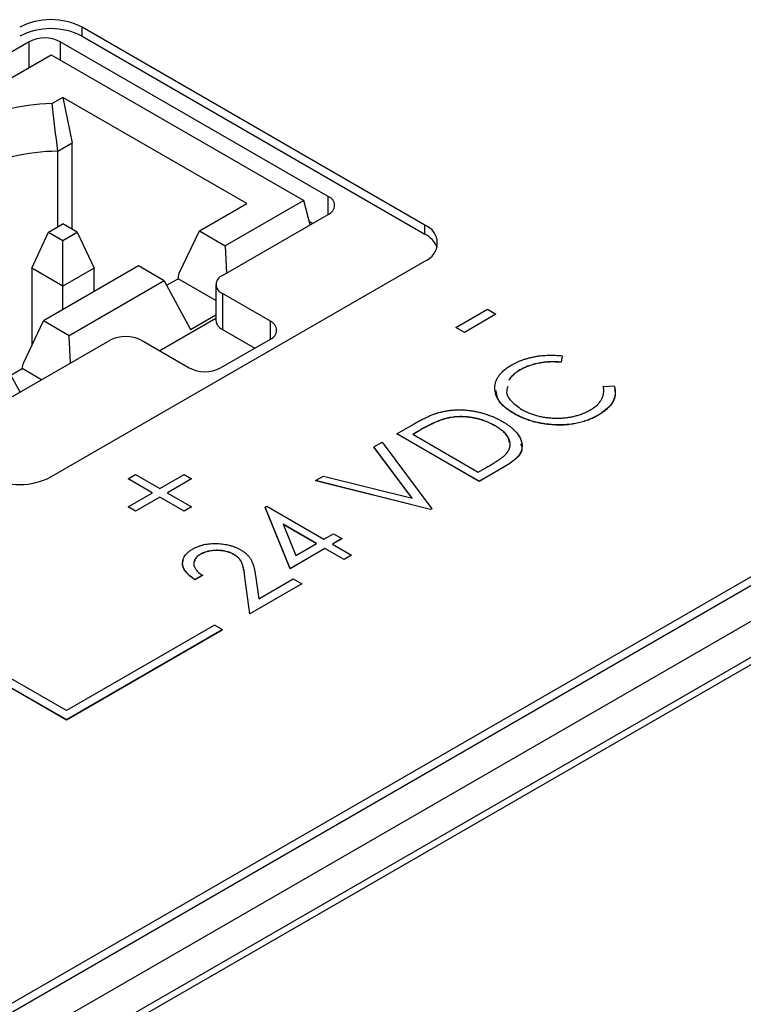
# Model space of a CAD drawing. Header units: millimetres. Extents: x 0 to 420, y 0 to 297.
# Tile 103 of 106: x 365 to 373, y 248 to 260. Entities that reach past the tile are written whole.
import ezdxf

# ---------------------------------------------------------------- set-up
doc = ezdxf.new("R2010")
doc.units = ezdxf.units.MM

msp = doc.modelspace()

# ---------------------------------------------------------------- linework, layer by layer
at = {"color": 7, "linetype": 'Continuous', "lineweight": 25}
for p, q in [((369.348, 257.315), (365.459, 259.56)), ((365.459, 259.458), (365.459, 259.56)), ((364.859, 259.396), (360.616, 256.947)), ((368.253, 257.641), (365.212, 259.396)), ((365.459, 259.458), (369.348, 257.213)), ((360.868, 256.8), (365.11, 259.249)), ((365.11, 259.249), (367.974, 257.596)), ((365.241, 258.765), (365.119, 258.695)), ((367.329, 257.56), (365.241, 258.765)), ((365.241, 258.765), (365.347, 258.247)), ((365.184, 258.153), (365.347, 258.247)), ((365.347, 257.268), (365.347, 258.247)), ((365.184, 257.297), (365.184, 258.153)), ((367.974, 257.596), (367.081, 257.081)), ((368.048, 257.319), (367.974, 257.596)), ((366.79, 257.249), (367.329, 257.56)), ((367.051, 256.743), (368.253, 257.437)), ((368.038, 257.357), (368.076, 257.335)), ((364.888, 256.826), (365.077, 257.235)), ((365.077, 257.235), (365.241, 257.329)), ((365.077, 257.235), (365.241, 257.14)), ((365.405, 257.235), (365.241, 257.329)), ((365.241, 257.14), (365.405, 257.235)), ((365.405, 257.235), (365.595, 256.826)), ((366.562, 256.77), (366.79, 257.249)), ((366.79, 257.249), (367.081, 257.081)), ((369.348, 257.213), (369.348, 257.315)), ((365.241, 256.622), (365.241, 257.14)), ((367.081, 257.081), (367.097, 256.77)), ((337.387, 232.741), (379.248, 256.907)), ((365.106, 254.458), (369.348, 256.907)), ((337.387, 232.639), (379.248, 256.805)), ((380.024, 256.846), (348.416, 238.6)), ((365.241, 256.622), (364.888, 256.826)), ((364.888, 256.826), (364.888, 255.945)), ((366.1, 256.851), (365.022, 256.228)), ((365.595, 256.826), (365.241, 256.622)), ((365.595, 256.559), (365.595, 256.826)), ((366.392, 256.683), (366.1, 256.851)), ((366.392, 256.683), (365.314, 256.06)), ((366.392, 256.683), (366.69, 256.131)), ((366.419, 256.632), (366.549, 256.706)), ((366.549, 256.706), (366.562, 256.77)), ((366.978, 256.459), (366.549, 256.706)), ((365.241, 256.355), (365.241, 256.622)), ((366.978, 256.641), (366.978, 256.233)), ((367.596, 256.225), (367.051, 256.539)), ((367.051, 256.539), (367.051, 256.131)), ((380.024, 256.438), (348.416, 238.192)), ((380.026, 256.355), (348.701, 238.272)), ((369.7, 256.154), (370.06, 256.361)), ((370.06, 256.361), (370.155, 256.306)), ((364.795, 255.75), (365.022, 256.228)), ((365.314, 256.06), (365.022, 256.228)), ((366.978, 256.256), (366.34, 255.888)), ((366.69, 256.131), (366.978, 256.297)), ((370.155, 256.306), (369.796, 256.098)), ((370.155, 256.304), (369.796, 256.096)), ((370.155, 256.306), (370.155, 256.304)), ((367.051, 256.131), (367.419, 255.918)), ((369.7, 256.154), (369.7, 256.152)), ((369.796, 256.098), (369.7, 256.154)), ((369.796, 256.096), (369.7, 256.152)), ((364.01, 254.988), (365.778, 256.008)), ((365.33, 255.749), (365.314, 256.06)), ((366.132, 256.008), (366.676, 255.694)), ((367.03, 255.694), (367.596, 256.02)), ((369.796, 256.098), (369.796, 256.096)), ((358.211, 255.786), (365.282, 251.704)), ((358.211, 255.784), (365.282, 251.702)), ((365.282, 251.806), (358.388, 255.786)), ((370.905, 255.832), (370.893, 255.76)), ((370.905, 255.83), (370.893, 255.758)), ((370.905, 255.832), (370.905, 255.83)), ((364.756, 255.418), (364.624, 255.662)), ((364.652, 255.611), (364.781, 255.686)), ((364.781, 255.686), (364.795, 255.75)), ((365, 255.559), (364.781, 255.686)), ((370.427, 255.671), (370.427, 255.669)), ((370.893, 255.76), (370.893, 255.758)), ((371.372, 255.483), (371.497, 255.49)), ((371.372, 255.483), (371.372, 255.481)), ((369.561, 255.113), (369.561, 255.111)), ((370.356, 255.179), (370.356, 255.177)), ((371.318, 255.161), (371.318, 255.159)), ((369.03, 254.948), (369.207, 255.05)), ((370.145, 255.038), (370.145, 255.036)), ((370.799, 255.05), (370.799, 255.048)), ((369.966, 254.408), (369.03, 254.948)), ((369.03, 254.948), (369.03, 254.946)), ((369.966, 254.406), (369.03, 254.946)), ((369.271, 254.976), (369.21, 254.941)), ((369.21, 254.941), (369.954, 254.512)), ((369.271, 254.974), (369.212, 254.94)), ((369.271, 254.976), (369.271, 254.974)), ((368.771, 254.798), (368.862, 254.851)), ((369.206, 254.216), (368.771, 254.798)), ((368.771, 254.798), (368.771, 254.796)), ((369.205, 254.217), (368.771, 254.796)), ((368.862, 254.851), (369.426, 254.096)), ((369.954, 254.512), (370.053, 254.569)), ((370.237, 254.565), (369.966, 254.408)), ((370.237, 254.563), (369.966, 254.406)), ((370.237, 254.565), (370.237, 254.563)), ((365.982, 254.437), (366.066, 254.485)), ((366.258, 254.277), (365.982, 254.437)), ((365.982, 254.437), (365.982, 254.435)), ((366.256, 254.276), (365.982, 254.435)), ((366.066, 254.485), (366.342, 254.326)), ((366.342, 254.326), (366.618, 254.485)), ((366.702, 254.437), (366.426, 254.277)), ((366.702, 254.435), (366.427, 254.276)), ((366.618, 254.485), (366.702, 254.437)), ((366.702, 254.437), (366.702, 254.435)), ((368.107, 254.415), (368.198, 254.467)), ((368.198, 254.467), (369.206, 254.216)), ((368.107, 254.415), (368.107, 254.413)), ((369.414, 254.089), (368.107, 254.415)), ((369.414, 254.087), (368.107, 254.413)), ((369.966, 254.408), (369.966, 254.406)), ((365.982, 254.118), (366.258, 254.277)), ((366.342, 254.229), (366.066, 254.07)), ((366.342, 254.227), (366.066, 254.068)), ((366.618, 254.07), (366.342, 254.229)), ((366.342, 254.229), (366.342, 254.227)), ((366.618, 254.068), (366.342, 254.227)), ((366.426, 254.277), (366.702, 254.118)), ((366.066, 254.07), (365.982, 254.118)), ((365.982, 254.118), (365.982, 254.116)), ((366.066, 254.068), (365.982, 254.116)), ((366.702, 254.118), (366.618, 254.07)), ((366.702, 254.116), (366.618, 254.068)), ((366.702, 254.118), (366.702, 254.116)), ((367.538, 254.114), (367.555, 254.124)), ((367.819, 253.418), (367.538, 254.114)), ((367.538, 254.114), (367.538, 254.112)), ((367.819, 253.416), (367.538, 254.112)), ((367.555, 254.124), (368.203, 253.75)), ((366.066, 254.07), (366.066, 254.068)), ((366.618, 254.07), (366.618, 254.068)), ((369.426, 254.096), (369.414, 254.089)), ((369.426, 254.094), (369.414, 254.087)), ((369.414, 254.089), (369.414, 254.087)), ((369.426, 254.096), (369.426, 254.094)), ((368.119, 253.702), (367.741, 253.92)), ((367.741, 253.92), (367.884, 253.566)), ((368.117, 253.701), (367.742, 253.917)), ((368.203, 253.75), (368.311, 253.812)), ((368.311, 253.812), (368.407, 253.757)), ((367.884, 253.566), (368.119, 253.702)), ((368.407, 253.757), (368.299, 253.695)), ((368.299, 253.695), (368.515, 253.57)), ((368.407, 253.755), (368.301, 253.694)), ((368.407, 253.757), (368.407, 253.755)), ((366.806, 253.581), (366.806, 253.579)), ((367.181, 253.578), (367.181, 253.576)), ((368.215, 253.646), (367.819, 253.418)), ((368.215, 253.644), (367.819, 253.416)), ((368.431, 253.522), (368.215, 253.646)), ((368.215, 253.646), (368.215, 253.644)), ((368.431, 253.52), (368.215, 253.644)), ((368.515, 253.57), (368.431, 253.522)), ((368.515, 253.568), (368.431, 253.52)), ((368.515, 253.57), (368.515, 253.568)), ((368.431, 253.522), (368.431, 253.52)), ((366.824, 253.342), (366.74, 253.293)), ((366.824, 253.34), (366.74, 253.291)), ((366.824, 253.342), (366.824, 253.34)), ((367.307, 253.32), (367.307, 253.318)), ((367.363, 252.905), (367.307, 253.32)), ((367.363, 252.903), (367.307, 253.318)), ((367.427, 253.337), (367.463, 253.074)), ((367.819, 253.418), (367.819, 253.416)), ((366.74, 253.293), (366.74, 253.291)), ((367.951, 253.245), (367.363, 252.905)), ((367.951, 253.243), (367.363, 252.903)), ((367.463, 253.074), (367.855, 253.3)), ((367.855, 253.3), (367.951, 253.245)), ((367.951, 253.245), (367.951, 253.243)), ((367.363, 252.905), (367.363, 252.903)), ((366.962, 252.776), (365.282, 251.806)), ((367.05, 252.725), (366.962, 252.776)), ((365.282, 251.704), (367.05, 252.725)), ((365.282, 251.702), (367.05, 252.723)), ((367.05, 252.725), (367.05, 252.723)), ((365.282, 251.704), (365.282, 251.702))]:
    msp.add_line(p, q, dxfattribs=at)
at = {"color": 8, "linetype": 'Continuous', "lineweight": 25}
for p, q in [((364.859, 259.104), (364.859, 259.396)), ((365.212, 259.396), (365.212, 259.19)), ((368.253, 257.437), (368.253, 257.641)), ((367.596, 256.02), (367.596, 256.225))]:
    msp.add_line(p, q, dxfattribs=at)
at = {"color": 7, "linetype": 'Continuous', "lineweight": 25}
for centre, radius, start, end in [((365.106, 258.878), 0.769, 62.6097, 117.3903), ((365.106, 258.776), 0.769, 62.6097, 117.3903), ((365.036, 259.055), 0.384, 62.6097, 117.3903), ((365.174, 256.374), 2.322, 91.3692, 118.2739), ((365.189, 256.015), 2.138, 90.1312, 118.158), ((368.214, 257.539), 0.109, 290.7834, 69.2166), ((369.271, 257.111), 0.218, 290.7834, 69.2166), ((369.229, 256.966), 0.274, 20.0363, 64.2715), ((367.09, 256.641), 0.109, 110.7834, 249.2166), ((367.103, 256.245), 0.126, 185.6948, 245.6253), ((367.557, 256.122), 0.109, 290.7834, 69.2166), ((365.955, 255.667), 0.384, 62.6097, 117.3903), ((366.853, 256.035), 0.384, 242.6097, 297.3903), ((364.752, 255.14), 0.769, 242.6097, 297.3903)]:
    msp.add_arc(centre, radius, start, end, dxfattribs=at)
msp.add_open_spline([(365.184, 258.153), (365.163, 258.334), (365.141, 258.514), (365.119, 258.695)], degree=3, dxfattribs=at)
for points, knots in [([(370.333, 255.728), (370.343, 255.733), (370.363, 255.745), (370.395, 255.76), (370.427, 255.774), (370.46, 255.786), (370.494, 255.798), (370.529, 255.808), (370.565, 255.816), (370.602, 255.824), (370.639, 255.83), (370.676, 255.834), (370.714, 255.837), (370.752, 255.839), (370.79, 255.839), (370.828, 255.838), (370.867, 255.836), (370.892, 255.833), (370.905, 255.832)], [0, 0, 0, 0, 0.066991, 0.132919, 0.197177, 0.260768, 0.323483, 0.385675, 0.448015, 0.509812, 0.571322, 0.632572, 0.693099, 0.75383, 0.814678, 0.875579, 0.93767, 1, 1, 1, 1]), ([(370.356, 255.179), (370.34, 255.189), (370.307, 255.209), (370.265, 255.241), (370.229, 255.273), (370.199, 255.307), (370.175, 255.343), (370.157, 255.379), (370.147, 255.417), (370.141, 255.455), (370.142, 255.494), (370.15, 255.531), (370.164, 255.568), (370.185, 255.603), (370.212, 255.636), (370.246, 255.668), (370.286, 255.699), (370.318, 255.718), (370.333, 255.728)], [0, 0, 0, 0, 0.067242, 0.132206, 0.195409, 0.257411, 0.318908, 0.380527, 0.44269, 0.506109, 0.569344, 0.630703, 0.690854, 0.750725, 0.811007, 0.87219, 0.934992, 1, 1, 1, 1]), ([(370.427, 255.671), (370.419, 255.666), (370.402, 255.656), (370.379, 255.64), (370.359, 255.623), (370.34, 255.606), (370.324, 255.588), (370.311, 255.57), (370.303, 255.559), (370.3, 255.554)], [0, 0, 0, 0, 0.042054, 0.0833933, 0.1244539, 0.1654605, 0.2060228, 0.2468212, 0.28, 0.28, 0.28, 0.28]), ([(370.427, 255.669), (370.419, 255.664), (370.402, 255.654), (370.379, 255.638), (370.359, 255.621), (370.34, 255.604), (370.324, 255.586), (370.311, 255.568), (370.303, 255.557), (370.3, 255.552)], [0, 0, 0, 0, 0.042054, 0.0833933, 0.1244539, 0.1654605, 0.2060228, 0.2468212, 0.28, 0.28, 0.28, 0.28]), ([(370.893, 255.76), (370.871, 255.761), (370.828, 255.764), (370.763, 255.764), (370.701, 255.759), (370.64, 255.749), (370.582, 255.736), (370.527, 255.718), (370.474, 255.697), (370.443, 255.68), (370.427, 255.671)], [0, 0, 0, 0, 0.129701, 0.255166, 0.378474, 0.500638, 0.623267, 0.746262, 0.871313, 1, 1, 1, 1]), ([(370.893, 255.758), (370.871, 255.759), (370.828, 255.762), (370.763, 255.762), (370.701, 255.757), (370.64, 255.747), (370.582, 255.734), (370.527, 255.716), (370.474, 255.695), (370.443, 255.678), (370.427, 255.669)], [0, 0, 0, 0, 0.129701, 0.255166, 0.378474, 0.500638, 0.623267, 0.746262, 0.871313, 1, 1, 1, 1]), ([(370.288, 255.483), (370.281, 255.46), (370.264, 255.402), (370.325, 255.308), (370.406, 255.252), (370.446, 255.224)], [0, 0, 0, 0, 0.23493, 0.617232, 1, 1, 1, 1]), ([(371.224, 255.217), (371.238, 255.226), (371.267, 255.243), (371.302, 255.273), (371.331, 255.303), (371.353, 255.336), (371.369, 255.37), (371.377, 255.406), (371.379, 255.444), (371.374, 255.47), (371.372, 255.483)], [0, 0, 0, 0, 0.125903, 0.248086, 0.368247, 0.487687, 0.609625, 0.734392, 0.864043, 1, 1, 1, 1]), ([(371.497, 255.49), (371.499, 255.483), (371.503, 255.468), (371.507, 255.445), (371.508, 255.423), (371.508, 255.401), (371.505, 255.379), (371.499, 255.357), (371.491, 255.335), (371.482, 255.314), (371.469, 255.293), (371.455, 255.273), (371.438, 255.253), (371.418, 255.233), (371.396, 255.214), (371.373, 255.196), (371.347, 255.178), (371.328, 255.166), (371.318, 255.161)], [0, 0, 0, 0, 0.063583, 0.126704, 0.188654, 0.249968, 0.311183, 0.372209, 0.433265, 0.494568, 0.556147, 0.617866, 0.679418, 0.741999, 0.80484, 0.868427, 0.933682, 1, 1, 1, 1]), ([(371.501, 255.446), (371.504, 255.427), (371.513, 255.374), (371.469, 255.268), (371.375, 255.2), (371.318, 255.159)], [0, 0, 0, 0, 0.185247, 0.502946, 1, 1, 1, 1]), ([(370.356, 255.177), (370.289, 255.222), (370.175, 255.298), (370.162, 255.396), (370.157, 255.437)], [0, 0, 0, 0, 0.585478, 1, 1, 1, 1]), ([(369.519, 255.191), (369.534, 255.195), (369.562, 255.202), (369.606, 255.209), (369.65, 255.215), (369.695, 255.218), (369.741, 255.219), (369.786, 255.218), (369.833, 255.214), (369.879, 255.208), (369.926, 255.2), (369.972, 255.19), (370.017, 255.178), (370.061, 255.164), (370.105, 255.148), (370.147, 255.129), (370.189, 255.109), (370.216, 255.094), (370.229, 255.086)], [0, 0, 0, 0, 0.059393, 0.117792, 0.175916, 0.233639, 0.291461, 0.349782, 0.409529, 0.470566, 0.532617, 0.595139, 0.658638, 0.723238, 0.789476, 0.857663, 0.927749, 1, 1, 1, 1]), ([(370.446, 255.224), (370.461, 255.216), (370.488, 255.201), (370.533, 255.181), (370.58, 255.164), (370.628, 255.15), (370.678, 255.139), (370.729, 255.131), (370.783, 255.126), (370.837, 255.124), (370.891, 255.125), (370.944, 255.128), (370.995, 255.136), (371.045, 255.146), (371.093, 255.159), (371.138, 255.175), (371.183, 255.194), (371.21, 255.21), (371.224, 255.217)], [0, 0, 0, 0, 0.067408, 0.132237, 0.195375, 0.257249, 0.318363, 0.379374, 0.441195, 0.504039, 0.566558, 0.627822, 0.688138, 0.748254, 0.80869, 0.870413, 0.934114, 1, 1, 1, 1]), ([(369.207, 255.05), (369.223, 255.059), (369.253, 255.076), (369.297, 255.1), (369.34, 255.121), (369.38, 255.14), (369.418, 255.157), (369.453, 255.171), (369.487, 255.182), (369.509, 255.188), (369.519, 255.191)], [0, 0, 0, 0, 0.1643442, 0.3167935, 0.4581469, 0.5885633, 0.7074923, 0.8152688, 0.9128975, 1, 1, 1, 1]), ([(369.561, 255.113), (369.552, 255.11), (369.532, 255.104), (369.502, 255.093), (369.469, 255.079), (369.434, 255.063), (369.397, 255.044), (369.357, 255.024), (369.314, 255.001), (369.286, 254.984), (369.271, 254.976)], [0, 0, 0, 0, 0.084774, 0.180312, 0.28709, 0.406015, 0.536482, 0.678682, 0.833402, 1, 1, 1, 1]), ([(369.561, 255.111), (369.552, 255.108), (369.532, 255.102), (369.502, 255.091), (369.469, 255.077), (369.434, 255.061), (369.397, 255.042), (369.357, 255.022), (369.314, 254.999), (369.286, 254.982), (369.271, 254.974)], [0, 0, 0, 0, 0.084774, 0.180312, 0.28709, 0.406015, 0.536482, 0.678682, 0.833402, 1, 1, 1, 1]), ([(370.145, 255.038), (370.134, 255.044), (370.112, 255.056), (370.078, 255.073), (370.043, 255.088), (370.007, 255.101), (369.971, 255.112), (369.934, 255.122), (369.896, 255.129), (369.858, 255.135), (369.82, 255.139), (369.782, 255.141), (369.744, 255.142), (369.706, 255.14), (369.669, 255.136), (369.633, 255.131), (369.597, 255.123), (369.573, 255.117), (369.561, 255.113)], [0, 0, 0, 0, 0.072225, 0.141809, 0.209025, 0.27458, 0.338792, 0.401466, 0.463652, 0.525211, 0.585979, 0.645456, 0.703802, 0.762331, 0.820361, 0.879159, 0.938775, 1, 1, 1, 1]), ([(370.145, 255.036), (370.134, 255.042), (370.112, 255.054), (370.078, 255.071), (370.043, 255.086), (370.007, 255.099), (369.971, 255.11), (369.934, 255.12), (369.896, 255.127), (369.858, 255.133), (369.82, 255.137), (369.782, 255.139), (369.744, 255.14), (369.706, 255.138), (369.669, 255.134), (369.633, 255.129), (369.597, 255.121), (369.573, 255.115), (369.561, 255.111)], [0, 0, 0, 0, 0.072225, 0.141809, 0.209025, 0.27458, 0.338792, 0.401466, 0.463652, 0.525211, 0.585979, 0.645456, 0.703802, 0.762331, 0.820361, 0.879159, 0.938775, 1, 1, 1, 1]), ([(370.799, 255.05), (370.778, 255.052), (370.738, 255.055), (370.678, 255.064), (370.62, 255.076), (370.564, 255.09), (370.509, 255.108), (370.456, 255.129), (370.404, 255.153), (370.372, 255.17), (370.356, 255.179)], [0, 0, 0, 0, 0.122252, 0.243417, 0.364286, 0.485776, 0.609799, 0.736237, 0.865845, 1, 1, 1, 1]), ([(370.799, 255.048), (370.778, 255.05), (370.738, 255.053), (370.678, 255.062), (370.62, 255.073), (370.564, 255.088), (370.509, 255.106), (370.456, 255.127), (370.404, 255.151), (370.372, 255.168), (370.356, 255.177)], [0, 0, 0, 0, 0.122252, 0.243417, 0.364286, 0.485776, 0.609799, 0.736237, 0.865845, 1, 1, 1, 1]), ([(371.318, 255.161), (371.309, 255.155), (371.29, 255.145), (371.261, 255.131), (371.231, 255.117), (371.201, 255.105), (371.171, 255.094), (371.14, 255.084), (371.108, 255.075), (371.076, 255.068), (371.043, 255.061), (371.01, 255.056), (370.976, 255.052), (370.941, 255.049), (370.906, 255.048), (370.871, 255.047), (370.835, 255.048), (370.811, 255.049), (370.799, 255.05)], [0, 0, 0, 0, 0.068335, 0.135464, 0.200567, 0.264774, 0.327263, 0.389343, 0.450083, 0.510699, 0.570569, 0.630747, 0.691051, 0.751063, 0.812002, 0.873718, 0.936106, 1, 1, 1, 1]), ([(371.318, 255.159), (371.309, 255.153), (371.29, 255.143), (371.261, 255.129), (371.231, 255.115), (371.201, 255.103), (371.171, 255.092), (371.14, 255.082), (371.108, 255.073), (371.076, 255.066), (371.043, 255.059), (371.01, 255.054), (370.976, 255.05), (370.941, 255.047), (370.906, 255.046), (370.871, 255.045), (370.835, 255.046), (370.811, 255.047), (370.799, 255.048)], [0, 0, 0, 0, 0.068335, 0.135464, 0.200567, 0.264774, 0.327263, 0.389343, 0.450083, 0.510699, 0.570569, 0.630747, 0.691051, 0.751063, 0.812002, 0.873718, 0.936106, 1, 1, 1, 1]), ([(370.275, 254.724), (370.28, 254.731), (370.289, 254.743), (370.301, 254.762), (370.309, 254.782), (370.314, 254.801), (370.316, 254.821), (370.316, 254.842), (370.312, 254.862), (370.305, 254.882), (370.296, 254.903), (370.283, 254.923), (370.267, 254.943), (370.249, 254.963), (370.228, 254.982), (370.203, 255.001), (370.175, 255.02), (370.155, 255.032), (370.145, 255.038)], [0, 0, 0, 0, 0.059645, 0.118294, 0.175965, 0.23339, 0.291154, 0.349435, 0.408318, 0.468899, 0.530224, 0.592452, 0.655817, 0.720446, 0.78676, 0.855305, 0.926424, 1, 1, 1, 1]), ([(370.305, 254.853), (370.302, 254.873), (370.29, 254.943), (370.206, 254.997), (370.145, 255.036)], [0, 0, 0, 0, 0.27767, 1, 1, 1, 1]), ([(370.229, 255.086), (370.241, 255.08), (370.263, 255.066), (370.294, 255.045), (370.322, 255.024), (370.348, 255.002), (370.37, 254.98), (370.39, 254.958), (370.407, 254.935), (370.422, 254.912), (370.433, 254.889), (370.442, 254.866), (370.447, 254.843), (370.451, 254.821), (370.451, 254.8), (370.449, 254.779), (370.444, 254.758), (370.435, 254.737), (370.424, 254.717), (370.409, 254.696), (370.39, 254.675), (370.367, 254.653), (370.34, 254.632), (370.309, 254.609), (370.275, 254.587), (370.25, 254.572), (370.237, 254.565)], [0, 0, 0, 0, 0.047594, 0.093768, 0.138649, 0.182631, 0.225669, 0.268122, 0.309908, 0.351204, 0.391844, 0.430937, 0.468999, 0.506043, 0.542414, 0.577953, 0.613237, 0.64813, 0.684016, 0.721742, 0.761677, 0.803968, 0.848869, 0.89624, 0.946756, 1, 1, 1, 1]), ([(370.434, 254.834), (370.441, 254.818), (370.467, 254.76), (370.388, 254.658), (370.288, 254.594), (370.237, 254.563)], [0, 0, 0, 0, 0.155134, 0.575896, 1, 1, 1, 1]), ([(370.053, 254.569), (370.067, 254.577), (370.094, 254.593), (370.132, 254.616), (370.166, 254.638), (370.196, 254.658), (370.222, 254.677), (370.244, 254.694), (370.261, 254.709), (370.27, 254.72), (370.275, 254.724)], [0, 0, 0, 0, 0.172244, 0.3301934, 0.475432, 0.6065481, 0.7244263, 0.8291286, 0.9204072, 1, 1, 1, 1]), ([(366.714, 253.638), (366.724, 253.644), (366.743, 253.655), (366.775, 253.668), (366.808, 253.68), (366.842, 253.689), (366.877, 253.696), (366.914, 253.7), (366.951, 253.702), (366.99, 253.702), (367.028, 253.699), (367.065, 253.695), (367.101, 253.689), (367.135, 253.681), (367.169, 253.671), (367.201, 253.659), (367.231, 253.646), (367.25, 253.635), (367.259, 253.63)], [0, 0, 0, 0, 0.067101, 0.131736, 0.194445, 0.255732, 0.316076, 0.377042, 0.43857, 0.501976, 0.56574, 0.62755, 0.688899, 0.74954, 0.810795, 0.87236, 0.935527, 1, 1, 1, 1]), ([(366.74, 253.293), (366.729, 253.3), (366.708, 253.313), (366.681, 253.334), (366.658, 253.356), (366.638, 253.378), (366.623, 253.401), (366.611, 253.424), (366.604, 253.448), (366.6, 253.472), (366.6, 253.495), (366.605, 253.519), (366.613, 253.541), (366.625, 253.562), (366.642, 253.583), (366.662, 253.602), (366.686, 253.621), (366.705, 253.633), (366.714, 253.638)], [0, 0, 0, 0, 0.070889, 0.139134, 0.20489, 0.26925, 0.332092, 0.394715, 0.457239, 0.520145, 0.582546, 0.642762, 0.701754, 0.760062, 0.81817, 0.877268, 0.937531, 1, 1, 1, 1]), ([(366.806, 253.581), (366.799, 253.577), (366.787, 253.569), (366.77, 253.556), (366.756, 253.543), (366.745, 253.529), (366.736, 253.515), (366.73, 253.5), (366.727, 253.485), (366.726, 253.469), (366.728, 253.453), (366.733, 253.437), (366.741, 253.421), (366.752, 253.405), (366.765, 253.389), (366.782, 253.373), (366.801, 253.357), (366.816, 253.347), (366.824, 253.342)], [0, 0, 0, 0, 0.061534, 0.120679, 0.178506, 0.235389, 0.291923, 0.348675, 0.406012, 0.46534, 0.52603, 0.587069, 0.649561, 0.713605, 0.78046, 0.850263, 0.923175, 1, 1, 1, 1]), ([(366.806, 253.579), (366.775, 253.559), (366.738, 253.536), (366.737, 253.506), (366.737, 253.5)], [0, 0, 0, 0, 0.8261075, 1, 1, 1, 1]), ([(367.181, 253.578), (367.175, 253.582), (367.162, 253.589), (367.141, 253.598), (367.119, 253.606), (367.096, 253.612), (367.072, 253.618), (367.047, 253.621), (367.021, 253.623), (366.994, 253.625), (366.967, 253.624), (366.941, 253.622), (366.916, 253.619), (366.892, 253.614), (366.869, 253.608), (366.847, 253.6), (366.825, 253.591), (366.813, 253.584), (366.806, 253.581)], [0, 0, 0, 0, 0.064826, 0.127694, 0.189002, 0.250262, 0.311649, 0.372859, 0.435986, 0.500806, 0.565495, 0.628378, 0.689165, 0.749946, 0.810822, 0.872278, 0.935146, 1, 1, 1, 1]), ([(367.181, 253.576), (367.175, 253.58), (367.162, 253.587), (367.141, 253.596), (367.119, 253.604), (367.096, 253.61), (367.072, 253.616), (367.047, 253.619), (367.021, 253.621), (366.994, 253.623), (366.967, 253.622), (366.941, 253.62), (366.916, 253.617), (366.892, 253.612), (366.869, 253.606), (366.847, 253.598), (366.825, 253.589), (366.813, 253.582), (366.806, 253.579)], [0, 0, 0, 0, 0.064826, 0.127694, 0.189002, 0.250262, 0.311649, 0.372859, 0.435986, 0.500806, 0.565495, 0.628378, 0.689165, 0.749946, 0.810822, 0.872278, 0.935146, 1, 1, 1, 1]), ([(367.307, 253.32), (367.305, 253.33), (367.303, 253.349), (367.299, 253.376), (367.295, 253.402), (367.29, 253.425), (367.285, 253.445), (367.28, 253.463), (367.274, 253.479), (367.266, 253.497), (367.254, 253.517), (367.234, 253.54), (367.21, 253.56), (367.191, 253.572), (367.181, 253.578)], [0, 0, 0, 0, 0.108902, 0.209595, 0.301736, 0.385354, 0.461267, 0.528294, 0.587417, 0.638295, 0.730421, 0.820708, 0.909667, 1, 1, 1, 1]), ([(367.307, 253.318), (367.305, 253.328), (367.303, 253.347), (367.299, 253.374), (367.295, 253.4), (367.29, 253.422), (367.285, 253.443), (367.28, 253.461), (367.274, 253.477), (367.266, 253.495), (367.254, 253.515), (367.234, 253.538), (367.21, 253.558), (367.191, 253.57), (367.181, 253.576)], [0, 0, 0, 0, 0.108902, 0.209595, 0.301736, 0.385354, 0.461267, 0.528294, 0.587417, 0.638295, 0.730421, 0.820708, 0.909667, 1, 1, 1, 1]), ([(367.259, 253.63), (367.272, 253.622), (367.297, 253.607), (367.328, 253.581), (367.354, 253.554), (367.371, 253.529), (367.382, 253.508), (367.39, 253.489), (367.397, 253.469), (367.405, 253.447), (367.411, 253.422), (367.417, 253.396), (367.422, 253.367), (367.425, 253.348), (367.427, 253.337)], [0, 0, 0, 0, 0.101499, 0.200815, 0.299453, 0.399149, 0.45251, 0.511879, 0.577369, 0.649185, 0.727148, 0.811516, 0.90291, 1, 1, 1, 1]), ([(366.74, 253.291), (366.701, 253.319), (366.625, 253.375), (366.588, 253.458), (366.606, 253.501), (366.609, 253.509)], [0, 0, 0, 0, 0.4495218, 0.8979413, 1, 1, 1, 1])]:
    msp.add_open_spline(points, degree=3, knots=knots, dxfattribs=at)

doc.saveas('drawing.dxf')
